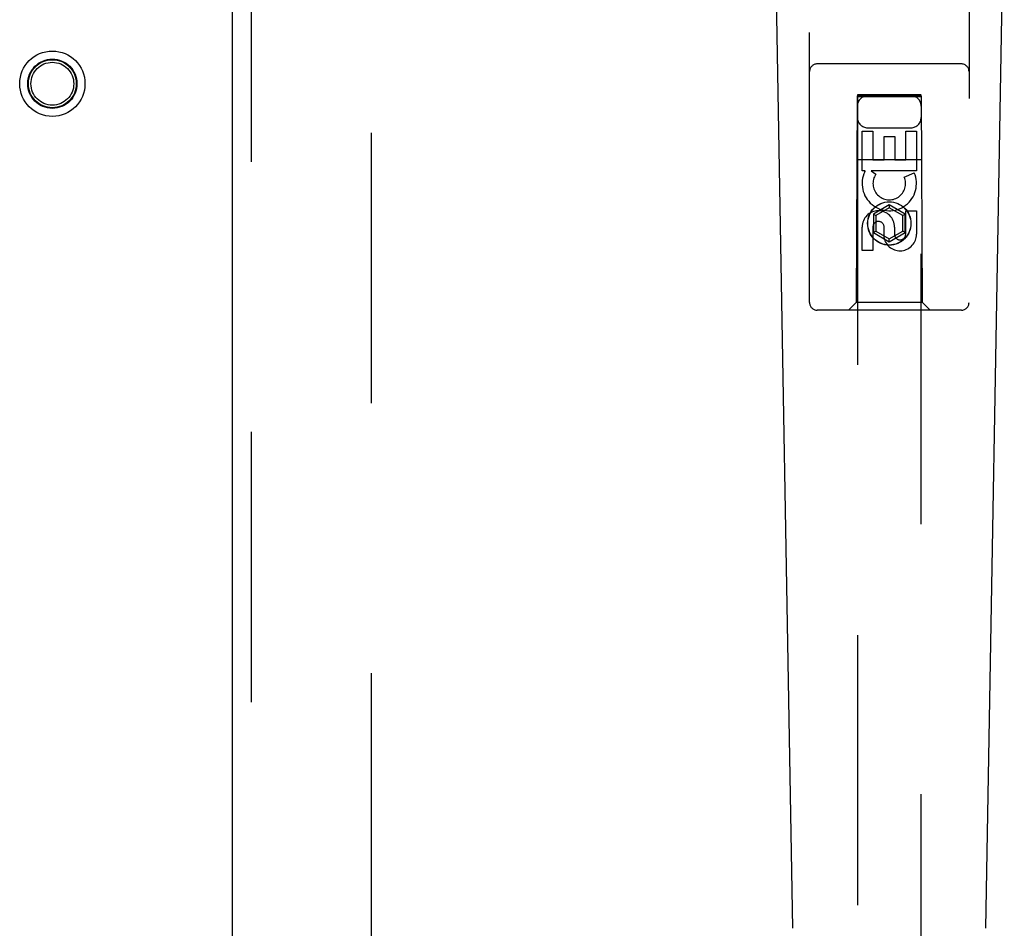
# Model space of a CAD drawing. Header units: inches. Extents: x 0 to 192, y 0 to 125.
# Tile 13 of 21: x 58.93 to 62.79, y 52.86 to 56.42. Entities that reach past the tile are written whole.
import ezdxf

# ---------------------------------------------------------------- set-up
doc = ezdxf.new("R2010")
doc.units = ezdxf.units.IN
doc.header["$LTSCALE"] = 10.584906
doc.header["$MEASUREMENT"] = 0
doc.linetypes.add('HIDDEN', pattern=[0.2, 0.1, -0.1])
doc.layers.add('DEFAULT_2', color=8, linetype='HIDDEN')
doc.layers.add('DOOR_ASSEMBLY_RIGHT', color=7, linetype='CONTINUOUS')

msp = doc.modelspace()

# ---------------------------------------------------------------- linework, layer by layer
at = {"layer": 'DEFAULT_2', "color": 8, "linetype": 'HIDDEN'}
msp.add_line((60.3042, 75.034), (60.3042, 41.564), dxfattribs=at)
for radius in [0.128, 0.0965, 0.094, 0.084]:
    msp.add_circle((59.0542, 56.174), radius, dxfattribs=at)
at = {"layer": 'DOOR_ASSEMBLY_RIGHT', "color": 3, "linetype": 'Continuous'}
msp.add_line((59.7597, 41.049), (59.7597, 75.549), dxfattribs=at)
at = {"layer": 'DOOR_ASSEMBLY_RIGHT', "color": 8, "linetype": 'HIDDEN'}
for p, q in [((59.8347, 41.049), (59.8347, 75.549)), ((62.0222, 55.3165), (62.0222, 57.174)), ((62.6472, 57.174), (62.6472, 55.3165)), ((62.6172, 56.2515), (62.0522, 56.2515)), ((62.2082, 56.1265), (62.2047, 55.3165)), ((62.2082, 56.1265), (62.4612, 56.1265)), ((62.4597, 56.1305), (62.2097, 56.1305)), ((62.2097, 56.1305), (62.2097, 41.7465)), ((62.4597, 56.1222), (62.2097, 56.1222)), ((62.4597, 41.7465), (62.4597, 56.1305)), ((62.4647, 55.3165), (62.4612, 56.1265)), ((62.2497, 56.0015), (62.4197, 56.0015)), ((62.2282, 55.9887), (62.2706, 55.9887)), ((62.2282, 55.8326), (62.2282, 55.9887)), ((62.2706, 55.9887), (62.2706, 55.8752)), ((62.3141, 55.9674), (62.3565, 55.9674)), ((62.3141, 55.8752), (62.3141, 55.9674)), ((62.3565, 55.9674), (62.3565, 55.8752)), ((62.3989, 55.9887), (62.4414, 55.9887)), ((62.3989, 55.8752), (62.3989, 55.9887)), ((62.4414, 55.9887), (62.4414, 55.8326)), ((62.2072, 55.8765), (62.4623, 55.8765)), ((62.2706, 55.8752), (62.3141, 55.8752)), ((62.3565, 55.8752), (62.3989, 55.8752)), ((62.2404, 55.8326), (62.2282, 55.8326)), ((62.2387, 55.829), (62.2404, 55.8326)), ((62.4414, 55.8326), (62.2638, 55.8326)), ((62.2638, 55.8326), (62.2823, 55.8195)), ((62.3933, 55.8082), (62.4324, 55.8251)), ((62.3347, 55.699), (62.2722, 55.6629)), ((62.3972, 55.6629), (62.3347, 55.699)), ((62.3347, 55.699), (62.3347, 55.6875)), ((62.2722, 55.6629), (62.2822, 55.6572)), ((62.2722, 55.6629), (62.2722, 55.5908)), ((62.3347, 55.6875), (62.2822, 55.6572)), ((62.2822, 55.6572), (62.2822, 55.5965)), ((62.3872, 55.6572), (62.3347, 55.6875)), ((62.3972, 55.6629), (62.3872, 55.6572)), ((62.3872, 55.5965), (62.3872, 55.6572)), ((62.3972, 55.5908), (62.3972, 55.6629)), ((62.3989, 55.6763), (62.4414, 55.6763)), ((62.3989, 55.5839), (62.3989, 55.6763)), ((62.4414, 55.6763), (62.4414, 55.5839)), ((62.2282, 55.52), (62.2282, 55.6124)), ((62.2706, 55.6124), (62.2706, 55.52)), ((62.3141, 55.5701), (62.3141, 55.6163)), ((62.3551, 55.6124), (62.3551, 55.5839)), ((62.2722, 55.5908), (62.2822, 55.5965)), ((62.2722, 55.5908), (62.3347, 55.5547)), ((62.2822, 55.5965), (62.3347, 55.5662)), ((62.3347, 55.5662), (62.3872, 55.5965)), ((62.3347, 55.5547), (62.3972, 55.5908)), ((62.3972, 55.5908), (62.3872, 55.5965)), ((62.3347, 55.5547), (62.3347, 55.5662)), ((62.2706, 55.52), (62.2282, 55.52)), ((62.2047, 55.3165), (62.1747, 55.2865)), ((62.4647, 55.3165), (62.2047, 55.3165)), ((62.4647, 55.3165), (62.4947, 55.2865)), ((62.6172, 55.2865), (62.0522, 55.2865))]:
    msp.add_line(p, q, dxfattribs=at)
at = {"layer": 'DOOR_ASSEMBLY_RIGHT', "color": 7, "linetype": 'Continuous'}
for p, q in [((61.9562, 52.8646), (61.884, 57.0039)), ((62.7132, 52.8646), (62.7855, 57.0039))]:
    msp.add_line(p, q, dxfattribs=at)
at = {"layer": 'DOOR_ASSEMBLY_RIGHT', "color": 8, "linetype": 'HIDDEN'}
for radius in [0.085, 0.0845]:
    msp.add_circle((62.3347, 55.6265), radius, dxfattribs=at)
for centre, radius, start, end in [((62.0522, 56.2215), 0.03, 90, 180), ((62.6172, 56.2215), 0.03, 0, 90), ((62.2497, 56.0865), 0.04, 90, 180), ((62.4197, 56.0865), 0.04, 0, 90), ((62.2497, 56.0415), 0.04, 180, 270), ((62.4197, 56.0415), 0.04, 270, 360), ((62.3346, 55.7828), 0.1065, 154.2636, 23.4027), ((62.3346, 55.7828), 0.0639, 144.8895, 23.4026), ((62.2916, 55.6124), 0.0635, 0, 180), ((62.2925, 55.6124), 0.0219, 10.307, 180), ((62.377, 55.5838), 0.0644, 192.2995, 0.0775), ((62.377, 55.5839), 0.0219, 179.9011, 360), ((62.0522, 55.3165), 0.03, 180, 270), ((62.6172, 55.3165), 0.03, 270, 360)]:
    msp.add_arc(centre, radius, start, end, dxfattribs=at)

doc.saveas('drawing.dxf')
